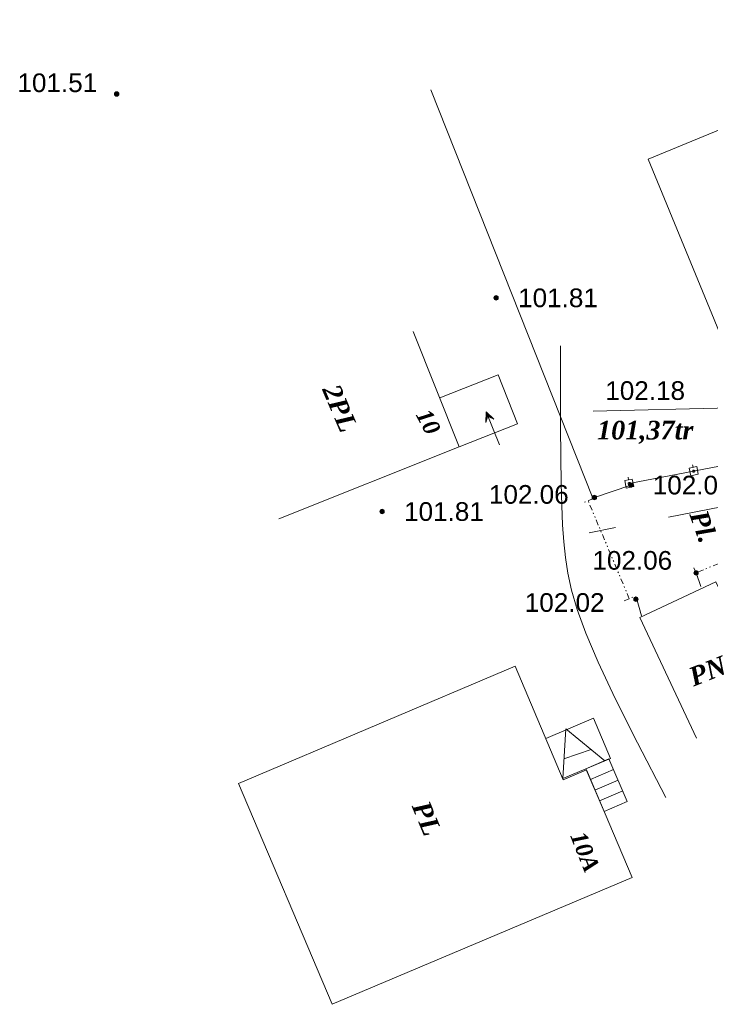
# Model space of a CAD drawing. Header units: millimetres. Extents: x 9396 to 25236, y 15106 to 31102.
# Tile 141 of 256: x 11831 to 11893, y 15829 to 15918. Entities that reach past the tile are written whole.
import ezdxf
from ezdxf.enums import TextEntityAlignment as Align

# ---------------------------------------------------------------- set-up
doc = ezdxf.new("R2010")
doc.units = ezdxf.units.MM
for name, pattern in [('DIVIDE', [1.25, 0.5, -0.25, 0, -0.25, 0, -0.25]), ('DOT', [0.25, 0, -0.25]), ('HIDDEN', [0.375, 0.25, -0.125])]:
    doc.linetypes.add(name, pattern=pattern)
for name, color, linetype, lineweight, true_color in [('1001010', 7, 'Continuous', 9, 0x000000), ('10010110', 7, 'Continuous', 20, 0xa25100), ('1040312', 7, 'Continuous', 9, 0x000000), ('1060000', 7, 'Continuous', 9, 0x000000), ('1070000', 7, 'DOT', 9, 0x000000), ('21100200', 7, 'HIDDEN', 0, 0x800080), ('3000105', 7, 'DIVIDE', 9, 0x000000), ('3000113', 7, 'Continuous', 9, 0x000000), ('3000130', 7, 'Continuous', 9, 0x000000), ('5010210', 7, 'Continuous', 20, 0x008000), ('5010420', 7, 'Continuous', 9, 0x000000)]:
    doc.layers.add(name, color=color, linetype=linetype, lineweight=lineweight, true_color=true_color)
doc.styles.add('10', font='timesbi.ttf', dxfattribs={"height": 0.001481})
doc.styles.add('12', font='timesbi.ttf', dxfattribs={"height": 0.001693})
doc.styles.add('2', font='timesbi.ttf', dxfattribs={"height": 0.001693})
doc.styles.add('9', font='timesbi.ttf', dxfattribs={"height": 0.001693})
doc.styles.add('F2', font='arial.ttf', dxfattribs={"height": 0.001693})

# ---------------------------------------------------------------- blocks, each defined once
blk = doc.blocks.new('SYMBOL21100200')
at = {"true_color": 0x800080}
h = blk.add_hatch(color=216, dxfattribs=at)
edge = h.paths.add_edge_path()
edge.add_arc((0, 0), 0.1, 0, 360)
at = {"color": 216, "linetype": 'Continuous', "lineweight": 0, "true_color": 0x800080}
blk.add_circle((0, 0), 0.1, dxfattribs=at)

msp = doc.modelspace()

# ---------------------------------------------------------------- linework, layer by layer
at = {"layer": '1001010', "color": 253}
for p, q in [((11870.652, 15879.144, 183.771), (11866.469, 15889.605, 183.771)), ((11874.174, 15885.685, 176.181), (11868.894, 15883.605, 176.181)), ((11875.931, 15881.224, 176.181), (11874.174, 15885.685, 176.181)), ((11870.652, 15879.144, 176.181), (11875.931, 15881.224, 176.181)), ((11854.289, 15872.602, 183.771), (11870.652, 15879.144, 183.771)), ((11892.163, 15852.714, 79.147), (11887.016, 15863.651, 79.147))]:
    msp.add_line(p, q, dxfattribs=at)
for points in [[(11906.873, 15913.086, 89.379), (11887.782, 15905.25, 89.379), (11895.72, 15885.911, 89.379), (11914.812, 15893.747, 89.379)], [(11887.016, 15863.651, 79.147), (11893.91, 15866.895, 79.147), (11899.057, 15855.959, 79.147)], [(11859.117, 15828.579, 89.787), (11850.634, 15848.623, 78.835), (11875.727, 15859.242, 78.835)], [(11875.727, 15859.242, 78.835), (11880.085, 15848.945, 78.835), (11882.192, 15849.837, 78.835), (11886.317, 15840.09, 78.835), (11859.117, 15828.579, 89.787)]]:
    msp.add_polyline3d(points, dxfattribs=at)
at = {"layer": '10010110'}
msp.add_polyline3d([(11889.387, 15847.338, 81.003), (11886.81, 15852.285, 87.773), (11884.792, 15856.332, 93.385), (11883.259, 15859.611, 97.862), (11882.137, 15862.254, 101.226), (11881.354, 15864.393, 103.5), (11880.835, 15866.159, 104.705), (11880.507, 15867.685, 104.865), (11880.297, 15869.104, 104.002), (11880.142, 15870.538, 102.365), (11880.025, 15872.08, 101.113), (11879.942, 15873.815, 101.631), (11879.886, 15875.825, 105.306), (11879.852, 15878.196, 113.523), (11879.835, 15881.011, 127.667), (11879.828, 15884.354, 149.126), (11879.827, 15888.309, 179.284)], dxfattribs=at)
at = {"layer": '1040312', "color": 253}
for p, q in [((11873.051, 15881.477, 183.771), (11873.151, 15882.157, 183.771)), ((11873.061, 15881.457, 183.771), (11873.191, 15882.057, 183.771)), ((11873.621, 15881.797, 183.771), (11873.151, 15882.157, 183.771)), ((11873.711, 15881.717, 183.771), (11873.201, 15882.027, 183.771)), ((11873.721, 15881.697, 183.771), (11873.231, 15881.957, 183.771))]:
    msp.add_line(p, q, dxfattribs=at)
for points in [[(11873.091, 15882.317, 183.771), (11873.791, 15881.667, 183.771), (11873.321, 15881.877, 183.771), (11873.321, 15881.877, 183.771), (11873.321, 15881.877, 183.771), (11873.251, 15881.907, 183.771), (11873.231, 15881.957, 183.771), (11873.321, 15881.877, 183.771), (11873.231, 15881.957, 183.771), (11873.231, 15881.957, 183.771), (11873.231, 15881.957, 183.771), (11873.051, 15881.357, 183.771)], [(11874.311, 15879.327, 183.771), (11873.091, 15882.307, 183.771), (11873.091, 15882.307, 183.771), (11873.051, 15881.357, 183.771)]]:
    msp.add_polyline3d(points, dxfattribs=at)
at = {"layer": '1060000', "color": 253}
for p, q in [((11880.148, 15850.839, 87.813), (11882.627, 15851.683, 87.634)), ((11884.639, 15849.874, 87.724), (11882.538, 15848.97, 87.724)), ((11885.056, 15848.906, 87.724), (11882.955, 15848.001, 87.724)), ((11885.473, 15847.938, 87.724), (11883.372, 15847.033, 87.724))]:
    msp.add_line(p, q, dxfattribs=at)
for points in [[(11901.615, 15875.141, 135.233), (11895.276, 15882.686, 174.122), (11882.798, 15882.374, 157.8)], [(11878.497, 15852.697, 88.627), (11882.828, 15854.53, 84.311), (11884.369, 15850.889, 84.311), (11880.038, 15849.056, 84.311)], [(11880.038, 15849.056, 84.311), (11880.317, 15853.578, 85.772), (11883.858, 15850.673, 88.627)]]:
    msp.add_polyline3d(points, dxfattribs=at)
msp.add_polyline3d([(11883.789, 15846.065, 87.724), (11882.121, 15849.938, 87.724), (11884.223, 15850.843, 87.724), (11885.89, 15846.97, 87.724), (11883.789, 15846.065, 87.724)], close=True, dxfattribs=at)
at = {"layer": '3000105', "color": 253}
for p, q in [((11882.791, 15874.457, 111.136), (11881.778, 15874.03, 111.136)), ((11886.074, 15865.373, 204.043), (11882.33, 15874.263, 18.228)), ((11903.507, 15872.437, 79.147), (11892.128, 15867.709, 79.147)), ((11891.936, 15868.171, 79.147), (11892.358, 15867.155, 79.147)), ((11885.613, 15865.179, 111.136), (11886.627, 15865.606, 111.136))]:
    msp.add_line(p, q, dxfattribs=at)
at = {"layer": '3000113', "color": 253}
for p, q in [((11882.749, 15874.49), (11868.059, 15911.518)), ((11882.9, 15874.551, 204.124), (11886.199, 15875.676, 204.147)), ((11892.128, 15867.709, 193.403), (11892.558, 15866.49, 89.379)), ((11887.166, 15863.813, 138.541), (11886.698, 15865.529, 200.964))]:
    msp.add_line(p, q, dxfattribs=at)
at = {"layer": '3000130', "color": 253}
for p, q in [((11891.801, 15877.527, 95.439), (11891.851, 15877.287, 95.439)), ((11885.961, 15876.407, 95.439), (11886.001, 15876.157, 95.439))]:
    msp.add_line(p, q, dxfattribs=at)
msp.add_polyline3d([(11886.07, 15875.817, 95.439), (11899.452, 15878.385, 95.439), (11922.297, 15887.577, 95.439), (11926.623, 15894.877, 95.439), (11917.701, 15917.89, 95.439)], dxfattribs=at)
for points in [[(11891.641, 15876.527, 95.439), (11892.321, 15876.657, 95.439), (11892.191, 15877.347, 95.439), (11891.511, 15877.217, 95.439), (11891.641, 15876.527, 95.439)], [(11891.911, 15876.837, 95.439), (11891.961, 15876.857, 95.439), (11892.001, 15876.887, 95.439), (11892.011, 15876.937, 95.439), (11892.001, 15876.987, 95.439), (11891.961, 15877.027, 95.439), (11891.911, 15877.037, 95.439), (11891.861, 15877.027, 95.439), (11891.831, 15876.987, 95.439), (11891.811, 15876.937, 95.439), (11891.831, 15876.887, 95.439), (11891.861, 15876.857, 95.439), (11891.911, 15876.837, 95.439)], [(11885.791, 15875.407, 95.439), (11886.481, 15875.537, 95.439), (11886.341, 15876.227, 95.439), (11885.661, 15876.097, 95.439), (11885.791, 15875.407, 95.439)], [(11886.071, 15875.717, 95.439), (11886.121, 15875.727, 95.439), (11886.161, 15875.767, 95.439), (11886.171, 15875.817, 95.439), (11886.161, 15875.867, 95.439), (11886.121, 15875.907, 95.439), (11886.071, 15875.917, 95.439), (11886.021, 15875.907, 95.439), (11885.981, 15875.867, 95.439), (11885.971, 15875.817, 95.439), (11885.981, 15875.767, 95.439), (11886.021, 15875.727, 95.439), (11886.071, 15875.717, 95.439)]]:
    msp.add_polyline3d(points, close=True, dxfattribs=at)
at = {"layer": '5010210'}
for p, q in [((11894.421, 15873.717, 110.687), (11889.621, 15872.777, 110.687)), ((11882.421, 15871.357, 110.687), (11884.821, 15871.827, 110.687))]:
    msp.add_line(p, q, dxfattribs=at)

# ---------------------------------------------------------------- block references
at = {"layer": '21100200', "xscale": 2, "yscale": 2, "zscale": 2}
for p in [(11839.578, 15911.149, 203.02), (11873.988, 15892.661, 203.62), (11886.199, 15875.676, 204.147), (11882.9, 15874.551, 204.124), (11863.645, 15873.277, 203.62), (11892.128, 15867.709, 204.13), (11886.673, 15865.325, 204.043)]:
    msp.add_blockref('SYMBOL21100200', p, dxfattribs=at)

# ---------------------------------------------------------------- texts
at = {"layer": '1001010', "color": 253, "style": '9'}
for s, rotation, p in [('2PL', 293.2, (11858.97, 15884.673, 183.771)), ('PN', 21.6, (11891.589, 15858.183, 79.147)), ('PL', 292.6, (11867.1, 15846.891, 84.311))]:
    msp.add_text(s, height=1.693, rotation=rotation, dxfattribs=at).set_placement(p, align=Align.MIDDLE_LEFT)
at = {"layer": '1001010', "color": 1, "true_color": 0xff0000, "style": '10'}
for s, rotation, p in [('10', 297.6, (11867.33, 15882.413, 183.771)), ('10A', 291.6, (11881.38, 15844.151, 84.311))]:
    msp.add_text(s, height=1.4813, rotation=rotation, dxfattribs=at).set_placement(p, align=Align.MIDDLE_LEFT)
at = {"layer": '1070000', "color": 253, "style": '2'}
msp.add_text('Pl.', height=1.693, rotation=289.6, dxfattribs=at).set_placement((11892.303, 15873.295, 82.824), align=Align.MIDDLE_LEFT)
at = {"layer": '21100200', "color": 253, "style": 'F2'}
for s, p in [('101.51', (11830.578, 15912.169, 203.02)), ('101.81', (11875.988, 15892.661, 203.62)), ('102.18', (11883.894, 15884.248, 156.853)), ('102.07', (11888.199, 15875.676, 204.147)), ('102.06', (11873.34, 15874.831, 97.244)), ('101.81', (11865.645, 15873.277, 203.62)), ('102.06', (11882.728, 15868.849, 185.21)), ('102.02', (11876.593, 15865.025, 127.383))]:
    msp.add_text(s, height=1.693, dxfattribs=at).set_placement(p, align=Align.MIDDLE_LEFT)
at = {"layer": '5010420', "color": 253, "style": '12'}
msp.add_text('101,37tr', height=1.693, dxfattribs=at).set_placement((11883.145, 15880.661, 134.207), align=Align.MIDDLE_LEFT)

doc.saveas('drawing.dxf')
